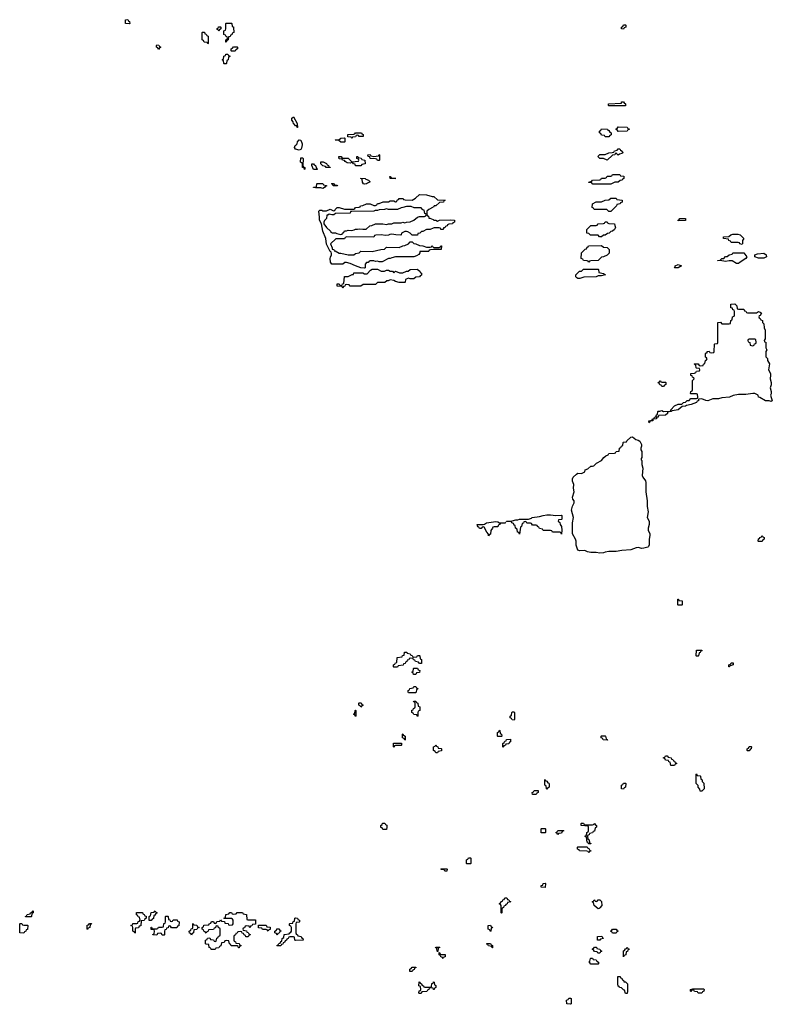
# Model space of a CAD drawing. Header units: inches. Extents: x 2777885 to 2884230, y 684484 to 829189.
# Tile 175 of 239: x 2845466 to 2853722, y 790566 to 801372. Entities that reach past the tile are written whole.
import ezdxf

# ---------------------------------------------------------------- set-up
doc = ezdxf.new("R2010")
doc.units = ezdxf.units.IN
doc.header["$MEASUREMENT"] = 0
for name, color, linetype in [('C8749', 7, 'Continuous'), ('C8759', 7, 'Continuous'), ('C8840', 7, 'Continuous'), ('C8850', 7, 'Continuous')]:
    doc.layers.add(name, color=color, linetype=linetype)

msp = doc.modelspace()

# ---------------------------------------------------------------- linework, layer by layer
at = {"layer": 'C8749', "color": 6}
for points in [[(2848563, 800000), (2848558, 799962), (2848550, 799946), (2848530, 799938), (2848490, 799949), (2848482, 799970), (2848489, 799990), (2848499, 800000)], [(2850000, 798848), (2849973, 798847), (2849958, 798842), (2849954, 798830), (2849951, 798829), (2849854, 798826), (2849854, 798814), (2849844, 798796), (2849820, 798780), (2849790, 798769), (2849590, 798769), (2849550, 798759), (2849530, 798749), (2849511, 798749), (2849444, 798716), (2849410, 798715), (2849390, 798722), (2849370, 798718), (2849350, 798726), (2849310, 798726), (2849298, 798722), (2849290, 798708), (2849270, 798706), (2849254, 798690), (2849254, 798650), (2849250, 798646), (2849210, 798648), (2849149, 798669), (2849090, 798697), (2849050, 798708), (2849033, 798707), (2849010, 798688), (2848890, 798689), (2848877, 798710), (2848870, 798750), (2848874, 798766), (2848888, 798790), (2848887, 798807), (2848882, 798822), (2848870, 798826), (2848830, 798908), (2848825, 798970), (2848793, 799050), (2848778, 799130), (2848753, 799170), (2848756, 799204), (2848749, 799270), (2848758, 799282), (2848782, 799282), (2848790, 799274), (2848830, 799274), (2848871, 799291), (2848910, 799274), (2848922, 799278), (2848926, 799290), (2848950, 799311), (2848971, 799311), (2849030, 799291), (2849130, 799294), (2849142, 799298), (2849150, 799312), (2849190, 799314), (2849202, 799318), (2849206, 799330), (2849230, 799332), (2849269, 799351), (2849310, 799352), (2849350, 799334), (2849370, 799334), (2849382, 799338), (2849390, 799354), (2849410, 799354), (2849453, 799373), (2849510, 799374), (2849530, 799382), (2849570, 799382), (2849590, 799374), (2849602, 799378), (2849606, 799390), (2849622, 799398), (2849630, 799411), (2849671, 799411), (2849678, 799398), (2849693, 799393), (2849770, 799392), (2849808, 799412), (2849850, 799454), (2849930, 799451), (2849990, 799431), (2850000, 799431)], [(2850000, 799314), (2849954, 799290), (2849934, 799270), (2849934, 799230), (2849938, 799218), (2849950, 799214), (2849954, 799194), (2849966, 799194), (2850000, 799177)], [(2850000, 799083), (2849970, 799068), (2849930, 799068), (2849890, 799048), (2849873, 799047), (2849854, 799030), (2849834, 799026), (2849830, 799006), (2849770, 799008), (2849750, 799028), (2849722, 799042), (2849710, 799048), (2849690, 799048), (2849654, 799030), (2849652, 799010), (2849648, 799008), (2849591, 799009), (2849550, 799019), (2849525, 799015), (2849510, 799006), (2849478, 799002), (2849430, 799009), (2849372, 799008), (2849358, 799002), (2849350, 798986), (2849053, 798987), (2849038, 798982), (2849030, 798968), (2848933, 798967), (2848874, 798910), (2848893, 798867), (2848893, 798853), (2848912, 798850), (2848914, 798834), (2848926, 798834), (2848970, 798811), (2848990, 798811), (2849070, 798791), (2849130, 798792), (2849150, 798805), (2849190, 798812), (2849210, 798832), (2849334, 798826), (2849429, 798851), (2849468, 798852), (2849490, 798874), (2849628, 798872), (2849669, 798891), (2849690, 798892), (2849730, 798912), (2849750, 798932), (2849772, 798932), (2849790, 798914), (2849810, 798912), (2849850, 798892), (2849890, 798891), (2849930, 798874), (2849970, 798874), (2849982, 798878), (2849990, 798892), (2849998, 798878), (2850000, 798877)], [(2850000, 790742), (2849970, 790746), (2849958, 790742), (2849953, 790727), (2849938, 790722), (2849933, 790707), (2849878, 790702), (2849870, 790686), (2849850, 790686), (2849846, 790690), (2849847, 790713), (2849862, 790718), (2849866, 790730), (2849862, 790762), (2849846, 790770), (2849847, 790813), (2849854, 790810), (2849858, 790798), (2849874, 790790), (2849878, 790778), (2849894, 790770), (2849898, 790758), (2849910, 790754), (2849970, 790754), (2849982, 790758), (2849987, 790793), (2850000, 790797)]]:
    msp.add_lwpolyline(points, dxfattribs=at)
for points in [[(2848590, 799729), (2848586, 799746), (2848569, 799750), (2848567, 799787), (2848562, 799802), (2848548, 799808), (2848550, 799854), (2848570, 799854), (2848574, 799850), (2848572, 799772), (2848578, 799758), (2848594, 799750), (2848594, 799730)], [(2849210, 799768), (2849150, 799769), (2849146, 799786), (2849126, 799790), (2849122, 799802), (2849110, 799806), (2849090, 799798), (2849060, 799800), (2849036, 799816), (2849030, 799826), (2849006, 799830), (2849002, 799842), (2848970, 799846), (2848968, 799870), (2848994, 799870), (2848998, 799858), (2849012, 799852), (2849071, 799851), (2849110, 799812), (2849182, 799818), (2849186, 799830), (2849182, 799842), (2849166, 799850), (2849166, 799870), (2849174, 799870), (2849178, 799858), (2849212, 799852), (2849218, 799838), (2849252, 799830), (2849254, 799790), (2849218, 799782)], [(2849390, 799826), (2849382, 799842), (2849370, 799846), (2849310, 799848), (2849306, 799866), (2849288, 799870), (2849286, 799890), (2849311, 799891), (2849318, 799878), (2849350, 799872), (2849402, 799878), (2849410, 799892), (2849414, 799890), (2849414, 799830), (2849410, 799828)], [(2848730, 799726), (2848689, 799729), (2848669, 799770), (2848669, 799791), (2848690, 799791), (2848697, 799777), (2848711, 799771), (2848722, 799742), (2848734, 799730)], [(2848870, 799748), (2848829, 799749), (2848822, 799762), (2848790, 799768), (2848769, 799789), (2848769, 799811), (2848794, 799810), (2848832, 799792), (2848838, 799778), (2848854, 799770), (2848858, 799758), (2848872, 799752)], [(2849250, 799567), (2849238, 799570), (2849226, 799590), (2849222, 799622), (2849207, 799627), (2849207, 799633), (2849254, 799630), (2849262, 799622), (2849294, 799610), (2849312, 799592), (2849281, 799579), (2849270, 799570)], [(2849590, 799628), (2849529, 799629), (2849526, 799650), (2849530, 799652), (2849538, 799638), (2849553, 799633), (2849594, 799630)], [(2848790, 799518), (2848768, 799528), (2848710, 799526), (2848689, 799531), (2848690, 799534), (2848722, 799538), (2848726, 799570), (2848730, 799574), (2848790, 799574), (2848798, 799558), (2848832, 799552), (2848830, 799546), (2848818, 799542), (2848810, 799529)], [(2848950, 799549), (2848906, 799550), (2848902, 799562), (2848886, 799570), (2848890, 799574), (2848910, 799574), (2848918, 799558), (2848950, 799554), (2848954, 799550)], [(2849710, 799322), (2849670, 799309), (2849650, 799308), (2849610, 799289), (2849511, 799289), (2849490, 799295), (2849468, 799288), (2849410, 799286), (2849390, 799278), (2849364, 799276), (2849350, 799269), (2849110, 799268), (2849094, 799266), (2849090, 799249), (2848930, 799246), (2848911, 799229), (2848889, 799229), (2848862, 799238), (2848846, 799226), (2848834, 799226), (2848831, 799190), (2848811, 799169), (2848802, 799150), (2848802, 799130), (2848831, 799091), (2848874, 799050), (2848878, 799038), (2848892, 799032), (2848930, 799031), (2848944, 799024), (2848990, 799014), (2849002, 799018), (2849006, 799030), (2849022, 799038), (2849030, 799054), (2849050, 799054), (2849070, 799062), (2849110, 799058), (2849136, 799064), (2849149, 799071), (2849170, 799071), (2849190, 799078), (2849230, 799072), (2849267, 799073), (2849306, 799110), (2849330, 799112), (2849370, 799132), (2849450, 799131), (2849490, 799125), (2849510, 799132), (2849550, 799132), (2849570, 799142), (2849650, 799142), (2849670, 799151), (2849690, 799142), (2849709, 799151), (2849748, 799152), (2849789, 799171), (2849830, 799205), (2849851, 799211), (2849908, 799212), (2849922, 799218), (2849926, 799230), (2849922, 799242), (2849910, 799246), (2849902, 799282), (2849890, 799286), (2849870, 799306), (2849793, 799307), (2849760, 799320)], [(2849433, 798613), (2849467, 798613), (2849490, 798622), (2849510, 798622), (2849530, 798612), (2849554, 798610), (2849570, 798594), (2849590, 798611), (2849633, 798593), (2849650, 798592), (2849670, 798592), (2849710, 798612), (2849727, 798613), (2849750, 798631), (2849828, 798632), (2849854, 798610), (2849858, 798598), (2849874, 798590), (2849873, 798567), (2849858, 798562), (2849850, 798548), (2849810, 798546), (2849790, 798526), (2849750, 798528), (2849730, 798535), (2849698, 798522), (2849694, 798490), (2849690, 798488), (2849629, 798489), (2849590, 798498), (2849570, 798508), (2849530, 798515), (2849507, 798507), (2849493, 798507), (2849471, 798489), (2849390, 798486), (2849370, 798466), (2849233, 798467), (2849210, 798446), (2849090, 798448), (2849082, 798462), (2849050, 798466), (2849038, 798462), (2849033, 798447), (2849018, 798442), (2849010, 798426), (2849002, 798442), (2848950, 798448), (2848949, 798470), (2848950, 798474), (2848970, 798474), (2848978, 798458), (2848990, 798454), (2849002, 798458), (2849008, 798472), (2849022, 798478), (2849028, 798552), (2849070, 798552), (2849114, 798574), (2849126, 798574), (2849130, 798592), (2849230, 798592), (2849250, 798582), (2849276, 798584), (2849316, 798624), (2849333, 798633), (2849390, 798634)], [(2849790, 794374), (2849822, 794378), (2849830, 794394), (2849850, 794394), (2849854, 794390), (2849858, 794358), (2849874, 794350), (2849873, 794307), (2849850, 794306), (2849842, 794322), (2849807, 794327), (2849802, 794342), (2849787, 794347), (2849782, 794362), (2849750, 794366), (2849738, 794362), (2849733, 794347), (2849718, 794342), (2849712, 794328), (2849698, 794322), (2849693, 794307), (2849678, 794302), (2849673, 794287), (2849618, 794282), (2849610, 794266), (2849570, 794266), (2849566, 794270), (2849566, 794290), (2849582, 794298), (2849587, 794313), (2849602, 794318), (2849607, 794373), (2849662, 794378), (2849667, 794393), (2849682, 794398), (2849688, 794432), (2849712, 794432), (2849718, 794418), (2849750, 794414), (2849758, 794398), (2849773, 794393), (2849778, 794378)], [(2849810, 794186), (2849787, 794187), (2849782, 794202), (2849766, 794210), (2849782, 794218), (2849786, 794250), (2849790, 794254), (2849830, 794254), (2849838, 794238), (2849854, 794230), (2849853, 794207), (2849818, 794202)], [(2849730, 793986), (2849726, 793990), (2849726, 794010), (2849742, 794018), (2849747, 794033), (2849782, 794038), (2849790, 794054), (2849810, 794054), (2849818, 794038), (2849832, 794032), (2849830, 794026), (2849818, 794022), (2849814, 793990), (2849810, 793986)], [(2849830, 793726), (2849822, 793742), (2849790, 793746), (2849782, 793762), (2849766, 793770), (2849767, 793793), (2849782, 793798), (2849787, 793813), (2849802, 793818), (2849806, 793830), (2849806, 793870), (2849802, 793882), (2849787, 793887), (2849790, 793894), (2849813, 793893), (2849818, 793878), (2849834, 793870), (2849838, 793838), (2849854, 793830), (2849854, 793790), (2849838, 793782), (2849834, 793770), (2849834, 793730)], [(2849150, 793726), (2849142, 793742), (2849128, 793750), (2849142, 793758), (2849146, 793790), (2849150, 793794), (2849154, 793790), (2849154, 793730)], [(2849210, 793826), (2849202, 793842), (2849186, 793850), (2849186, 793870), (2849190, 793874), (2849213, 793873), (2849218, 793858), (2849234, 793850), (2849218, 793842)], [(2849690, 793466), (2849682, 793482), (2849666, 793490), (2849666, 793530), (2849670, 793534), (2849678, 793518), (2849694, 793510), (2849694, 793470)], [(2849570, 793386), (2849566, 793390), (2849567, 793433), (2849653, 793433), (2849654, 793410), (2849650, 793406), (2849590, 793406), (2849578, 793402)], [(2849450, 792486), (2849442, 792502), (2849428, 792508), (2849426, 792530), (2849442, 792538), (2849447, 792553), (2849470, 792554), (2849478, 792538), (2849492, 792532), (2849494, 792510), (2849490, 792486)], [(2845530, 791526), (2845528, 791530), (2845542, 791538), (2845548, 791552), (2845582, 791558), (2845586, 791570), (2845602, 791578), (2845610, 791594), (2845614, 791590), (2845614, 791570), (2845598, 791562), (2845594, 791530), (2845590, 791526)], [(2846730, 791348), (2846722, 791362), (2846706, 791370), (2846706, 791410), (2846702, 791422), (2846686, 791430), (2846702, 791438), (2846706, 791454), (2846750, 791454), (2846762, 791458), (2846767, 791473), (2846782, 791478), (2846786, 791490), (2846782, 791522), (2846767, 791527), (2846762, 791542), (2846747, 791547), (2846747, 791573), (2846812, 791572), (2846818, 791558), (2846833, 791553), (2846838, 791538), (2846853, 791533), (2846854, 791510), (2846838, 791502), (2846830, 791486), (2846798, 791482), (2846793, 791427), (2846778, 791422), (2846770, 791406), (2846738, 791402), (2846734, 791390), (2846734, 791350)], [(2846910, 791486), (2846887, 791487), (2846886, 791530), (2846902, 791538), (2846907, 791573), (2846942, 791578), (2846946, 791590), (2846952, 791592), (2846958, 791578), (2846974, 791570), (2846958, 791562), (2846950, 791546), (2846938, 791542), (2846932, 791508), (2846918, 791502)], [(2847130, 791474), (2847142, 791478), (2847150, 791494), (2847193, 791493), (2847198, 791478), (2847214, 791470), (2847213, 791427), (2847198, 791422), (2847190, 791406), (2847130, 791406), (2847122, 791422), (2847110, 791426), (2847098, 791422), (2847093, 791407), (2847078, 791402), (2847073, 791387), (2847058, 791382), (2847054, 791370), (2847054, 791330), (2847050, 791326), (2847030, 791326), (2847022, 791342), (2847010, 791346), (2846978, 791342), (2846970, 791326), (2846927, 791327), (2846927, 791333), (2846942, 791338), (2846946, 791370), (2846942, 791382), (2846907, 791387), (2846907, 791413), (2846913, 791413), (2846918, 791398), (2846930, 791394), (2846970, 791394), (2846982, 791398), (2846990, 791414), (2847030, 791414), (2847042, 791418), (2847048, 791452), (2847062, 791458), (2847066, 791470), (2847066, 791530), (2847070, 791534), (2847090, 791534), (2847094, 791530), (2847098, 791498), (2847113, 791493), (2847118, 791478)], [(2847990, 791406), (2847982, 791422), (2847950, 791426), (2847938, 791422), (2847933, 791407), (2847918, 791402), (2847914, 791390), (2847918, 791378), (2847953, 791373), (2847958, 791358), (2847973, 791353), (2847978, 791338), (2847993, 791333), (2847993, 791327), (2847978, 791322), (2847973, 791307), (2847947, 791307), (2847942, 791322), (2847927, 791327), (2847922, 791342), (2847907, 791347), (2847902, 791362), (2847890, 791366), (2847858, 791362), (2847853, 791347), (2847838, 791342), (2847832, 791328), (2847818, 791322), (2847814, 791310), (2847814, 791270), (2847818, 791258), (2847832, 791252), (2847838, 791238), (2847873, 791233), (2847878, 791218), (2847894, 791210), (2847878, 791202), (2847873, 791187), (2847867, 791187), (2847862, 791202), (2847850, 791206), (2847787, 791207), (2847782, 791222), (2847766, 791230), (2847762, 791262), (2847730, 791266), (2847718, 791262), (2847710, 791246), (2847678, 791242), (2847673, 791207), (2847658, 791202), (2847650, 791186), (2847618, 791182), (2847610, 791166), (2847568, 791168), (2847562, 791182), (2847546, 791190), (2847542, 791222), (2847510, 791226), (2847506, 791230), (2847506, 791270), (2847522, 791278), (2847527, 791293), (2847550, 791294), (2847558, 791278), (2847593, 791273), (2847598, 791258), (2847610, 791254), (2847622, 791258), (2847627, 791293), (2847642, 791298), (2847647, 791313), (2847662, 791318), (2847666, 791330), (2847666, 791390), (2847662, 791402), (2847647, 791407), (2847642, 791422), (2847630, 791426), (2847618, 791422), (2847613, 791407), (2847598, 791402), (2847593, 791387), (2847538, 791382), (2847533, 791367), (2847518, 791362), (2847510, 791346), (2847502, 791362), (2847487, 791367), (2847482, 791382), (2847466, 791390), (2847466, 791410), (2847482, 791418), (2847487, 791433), (2847542, 791438), (2847546, 791450), (2847562, 791458), (2847570, 791474), (2847593, 791473), (2847598, 791458), (2847610, 791454), (2847622, 791458), (2847627, 791473), (2847662, 791478), (2847670, 791494), (2847678, 791478), (2847713, 791473), (2847718, 791458), (2847753, 791453), (2847758, 791438), (2847770, 791434), (2847802, 791438), (2847806, 791450), (2847806, 791490), (2847802, 791502), (2847790, 791506), (2847710, 791506), (2847706, 791510), (2847722, 791518), (2847727, 791553), (2847762, 791558), (2847770, 791574), (2847790, 791574), (2847798, 791558), (2847810, 791554), (2847842, 791558), (2847850, 791574), (2847910, 791574), (2847918, 791558), (2847953, 791553), (2847958, 791498), (2847970, 791494), (2848053, 791493), (2848053, 791447), (2848018, 791442), (2848013, 791427), (2847998, 791422)], [(2848490, 791266), (2848486, 791270), (2848482, 791302), (2848470, 791306), (2848430, 791306), (2848418, 791302), (2848412, 791288), (2848398, 791282), (2848394, 791270), (2848378, 791262), (2848370, 791246), (2848358, 791242), (2848353, 791227), (2848338, 791222), (2848330, 791206), (2848290, 791206), (2848286, 791210), (2848302, 791218), (2848307, 791233), (2848322, 791238), (2848330, 791254), (2848342, 791258), (2848346, 791290), (2848362, 791298), (2848367, 791333), (2848422, 791338), (2848428, 791352), (2848442, 791358), (2848446, 791370), (2848446, 791410), (2848442, 791422), (2848426, 791430), (2848426, 791450), (2848430, 791454), (2848462, 791458), (2848467, 791473), (2848482, 791478), (2848486, 791510), (2848490, 791514), (2848513, 791513), (2848518, 791498), (2848534, 791490), (2848534, 791470), (2848530, 791466), (2848498, 791462), (2848494, 791450), (2848494, 791350), (2848498, 791338), (2848514, 791330), (2848518, 791318), (2848554, 791310), (2848558, 791298), (2848572, 791290), (2848574, 791270)], [(2845510, 791434), (2845550, 791434), (2845554, 791430), (2845553, 791387), (2845538, 791382), (2845534, 791370), (2845518, 791362), (2845510, 791346), (2845466, 791350), (2845466, 791450), (2845470, 791454), (2845490, 791454), (2845498, 791438)], [(2846210, 791386), (2846206, 791390), (2846207, 791433), (2846222, 791438), (2846230, 791454), (2846253, 791453), (2846250, 791446), (2846238, 791442), (2846234, 791410), (2846218, 791402)], [(2847350, 791326), (2847342, 791342), (2847327, 791347), (2847326, 791370), (2847342, 791378), (2847347, 791393), (2847362, 791398), (2847366, 791410), (2847366, 791450), (2847370, 791452), (2847378, 791438), (2847410, 791434), (2847418, 791418), (2847434, 791410), (2847418, 791402), (2847410, 791386), (2847378, 791382), (2847374, 791350), (2847358, 791342)], [(2848190, 791368), (2848182, 791382), (2848170, 791386), (2848130, 791386), (2848122, 791402), (2848087, 791407), (2848087, 791433), (2848170, 791434), (2848178, 791418), (2848213, 791413), (2848213, 791387), (2848198, 791382)], [(2848290, 791326), (2848282, 791342), (2848266, 791350), (2848266, 791370), (2848282, 791378), (2848287, 791393), (2848310, 791394), (2848318, 791378), (2848330, 791374), (2848332, 791368), (2848318, 791362), (2848313, 791347), (2848298, 791342)], [(2849770, 790926), (2849747, 790927), (2849747, 790953), (2849762, 790958), (2849770, 790974), (2849810, 790974), (2849813, 790967), (2849798, 790962), (2849793, 790947), (2849778, 790942)]]:
    msp.add_lwpolyline(points, close=True, dxfattribs=at)
at = {"layer": 'C8759', "color": 6}
for points in [[(2852030, 799886), (2852010, 799906), (2851998, 799902), (2851994, 799890), (2851970, 799886), (2851910, 799829), (2851870, 799849), (2851830, 799848), (2851809, 799870), (2851810, 799874), (2851830, 799891), (2851890, 799892), (2851929, 799911), (2851967, 799913), (2851982, 799918), (2851990, 799932), (2852022, 799938), (2852030, 799954), (2852050, 799954), (2852058, 799938), (2852074, 799930), (2852082, 799910), (2852070, 799902), (2852044, 799896)], [(2851950, 799568), (2851752, 799568), (2851746, 799570), (2851742, 799582), (2851710, 799586), (2851708, 799590), (2851742, 799598), (2851750, 799611), (2851830, 799614), (2851842, 799618), (2851850, 799632), (2851887, 799633), (2851902, 799638), (2851910, 799654), (2851950, 799654), (2851962, 799658), (2851970, 799672), (2852050, 799674), (2852058, 799658), (2852093, 799653), (2852094, 799630), (2852078, 799622), (2852074, 799610), (2852053, 799607), (2852030, 799588), (2851993, 799587)], [(2851950, 799268), (2851928, 799268), (2851907, 799287), (2851768, 799288), (2851762, 799302), (2851746, 799310), (2851749, 799350), (2851790, 799371), (2851850, 799372), (2851890, 799392), (2851927, 799393), (2851952, 799412), (2852010, 799412), (2852018, 799398), (2852074, 799390), (2852074, 799370), (2852058, 799362), (2852054, 799350), (2852018, 799342), (2852014, 799330)], [(2852690, 799166), (2852688, 799170), (2852702, 799178), (2852706, 799190), (2852770, 799191), (2852770, 799169)], [(2851828, 798988), (2851810, 799006), (2851728, 799008), (2851710, 799026), (2851688, 799030), (2851686, 799070), (2851730, 799112), (2851790, 799114), (2851802, 799118), (2851810, 799132), (2851870, 799134), (2851882, 799138), (2851890, 799152), (2851912, 799152), (2851918, 799138), (2851930, 799134), (2851991, 799131), (2851993, 799113), (2852002, 799090), (2851992, 799070), (2851970, 799049), (2851952, 799048), (2851934, 799030), (2851913, 799027), (2851890, 799006), (2851870, 799006), (2851850, 798989)], [(2853390, 798906), (2853366, 798910), (2853362, 798922), (2853347, 798927), (2853270, 798928), (2853262, 798942), (2853246, 798950), (2853242, 798962), (2853186, 798970), (2853186, 798990), (2853247, 798993), (2853266, 799010), (2853290, 799018), (2853343, 799017), (2853370, 799011), (2853411, 798970), (2853394, 798950), (2853394, 798910)], [(2851710, 798709), (2851702, 798722), (2851690, 798726), (2851650, 798728), (2851642, 798742), (2851626, 798750), (2851630, 798814), (2851670, 798854), (2851682, 798858), (2851690, 798874), (2851702, 798878), (2851706, 798890), (2851850, 798892), (2851870, 798874), (2851910, 798872), (2851932, 798850), (2851932, 798810), (2851910, 798789), (2851870, 798768), (2851850, 798766), (2851810, 798728), (2851730, 798726), (2851718, 798722)], [(2853330, 798695), (2853283, 798724), (2853250, 798725), (2853210, 798718), (2853150, 798729), (2853126, 798726), (2853126, 798730), (2853149, 798731), (2853168, 798750), (2853190, 798752), (2853209, 798771), (2853228, 798772), (2853250, 798792), (2853282, 798798), (2853290, 798812), (2853410, 798814), (2853444, 798770), (2853430, 798750), (2853370, 798710), (2853350, 798696)], [(2853630, 798753), (2853570, 798754), (2853529, 798770), (2853529, 798790), (2853559, 798801), (2853630, 798811), (2853656, 798790), (2853657, 798770), (2853650, 798766)], [(2852690, 798650), (2852648, 798650), (2852658, 798662), (2852658, 798670), (2852690, 798684), (2852725, 798670)], [(2851850, 798561), (2851810, 798561), (2851790, 798550), (2851655, 798545), (2851610, 798530), (2851588, 798530), (2851578, 798538), (2851566, 798550), (2851568, 798570), (2851608, 798610), (2851628, 798612), (2851652, 798632), (2851810, 798634), (2851814, 798630), (2851818, 798598), (2851870, 798585), (2851892, 798570)], [(2853353, 798193), (2853410, 798194), (2853418, 798178), (2853432, 798172), (2853438, 798158), (2853450, 798154), (2853550, 798154), (2853569, 798171), (2853590, 798162), (2853602, 798150), (2853590, 798126), (2853578, 798122), (2853574, 798110), (2853578, 798098), (2853590, 798094), (2853598, 798078), (2853614, 798070), (2853614, 798050), (2853630, 798034), (2853631, 797990), (2853645, 797965), (2853642, 797870), (2853634, 797850), (2853638, 797838), (2853650, 797834), (2853651, 797771), (2853662, 797750), (2853652, 797730), (2853652, 797672), (2853670, 797654), (2853671, 797631), (2853690, 797594), (2853681, 797530), (2853701, 797490), (2853704, 797470), (2853699, 797430), (2853710, 797390), (2853710, 797366), (2853699, 797330), (2853710, 797290), (2853710, 797266), (2853702, 797250), (2853722, 797190), (2853710, 797182), (2853689, 797189), (2853646, 797190), (2853587, 797227), (2853569, 797230), (2853566, 797250), (2853530, 797268), (2853509, 797269), (2853430, 797260), (2853350, 797259), (2853294, 797246), (2853252, 797230), (2853170, 797222), (2853130, 797210), (2853070, 797210), (2853014, 797190), (2852993, 797193), (2852950, 797209), (2852913, 797207), (2852911, 797190), (2852896, 797184), (2852891, 797170), (2852832, 797150), (2852781, 797139), (2852770, 797130), (2852735, 797125), (2852691, 797090), (2852622, 797078), (2852614, 797070), (2852574, 797066), (2852572, 797050), (2852550, 797030), (2852473, 797027), (2852471, 797010), (2852452, 797008), (2852451, 796990), (2852413, 796987), (2852411, 796970), (2852391, 796969), (2852378, 796962), (2852374, 796950), (2852370, 796949), (2852366, 796970), (2852402, 796978), (2852406, 796990), (2852426, 796994), (2852429, 797011), (2852446, 797014), (2852450, 797034), (2852462, 797038), (2852466, 797070), (2852470, 797074), (2852490, 797074), (2852510, 797082), (2852530, 797072), (2852606, 797074), (2852608, 797090), (2852650, 797134), (2852690, 797154), (2852730, 797154), (2852748, 797172), (2852770, 797174), (2852788, 797192), (2852810, 797192), (2852830, 797214), (2852890, 797214), (2852902, 797218), (2852906, 797230), (2852902, 797262), (2852890, 797266), (2852830, 797266), (2852826, 797270), (2852828, 797292), (2852842, 797298), (2852846, 797310), (2852848, 797412), (2852866, 797430), (2852862, 797442), (2852846, 797450), (2852842, 797462), (2852827, 797467), (2852828, 797490), (2852870, 797494), (2852882, 797498), (2852890, 797514), (2852922, 797518), (2852926, 797530), (2852922, 797542), (2852890, 797546), (2852886, 797550), (2852882, 797582), (2852866, 797590), (2852870, 797594), (2852910, 797594), (2852918, 797578), (2852930, 797574), (2852962, 797578), (2852966, 797590), (2852982, 797598), (2852988, 797632), (2853002, 797638), (2853006, 797650), (2853002, 797662), (2852988, 797668), (2852988, 797708), (2852994, 797714), (2853006, 797714), (2853009, 797731), (2853030, 797734), (2853038, 797718), (2853050, 797714), (2853082, 797718), (2853086, 797730), (2853088, 797810), (2853090, 797814), (2853122, 797818), (2853126, 797830), (2853126, 798050), (2853152, 798052), (2853170, 798034), (2853250, 798034), (2853262, 798038), (2853266, 798070), (2853282, 798078), (2853286, 798110), (2853302, 798118), (2853306, 798130), (2853306, 798170), (2853302, 798182), (2853288, 798188), (2853286, 798206), (2853268, 798210), (2853266, 798250), (2853312, 798252), (2853332, 798232), (2853338, 798198)], [(2853530, 797866), (2853470, 797866), (2853458, 797862), (2853454, 797850), (2853458, 797838), (2853474, 797830), (2853478, 797798), (2853510, 797794), (2853522, 797798), (2853527, 797813), (2853542, 797818), (2853546, 797830), (2853542, 797862)], [(2852510, 797394), (2852550, 797394), (2852554, 797390), (2852553, 797367), (2852538, 797362), (2852530, 797346), (2852510, 797346), (2852502, 797362), (2852490, 797366), (2852482, 797382), (2852468, 797388), (2852474, 797394), (2852486, 797394), (2852488, 797410), (2852494, 797410), (2852498, 797398)], [(2852290, 795570), (2852250, 795578), (2852230, 795575), (2852170, 795552), (2852070, 795547), (2852010, 795536), (2851930, 795537), (2851890, 795529), (2851870, 795521), (2851830, 795517), (2851790, 795525), (2851730, 795524), (2851695, 795530), (2851665, 795545), (2851610, 795542), (2851589, 795550), (2851570, 795606), (2851569, 795650), (2851564, 795670), (2851529, 795730), (2851530, 795850), (2851541, 795910), (2851520, 795990), (2851530, 796031), (2851549, 796070), (2851549, 796090), (2851535, 796110), (2851530, 796130), (2851549, 796190), (2851543, 796230), (2851545, 796270), (2851530, 796308), (2851530, 796332), (2851539, 796350), (2851575, 796385), (2851590, 796394), (2851630, 796391), (2851666, 796410), (2851669, 796430), (2851697, 796443), (2851730, 796471), (2851750, 796471), (2851763, 796477), (2851794, 796506), (2851847, 796533), (2851873, 796567), (2851895, 796585), (2851922, 796598), (2851930, 796611), (2851990, 796614), (2852002, 796618), (2852010, 796634), (2852042, 796638), (2852046, 796670), (2852062, 796678), (2852067, 796693), (2852082, 796698), (2852086, 796730), (2852090, 796734), (2852122, 796738), (2852126, 796750), (2852169, 796791), (2852190, 796792), (2852224, 796764), (2852250, 796758), (2852270, 796747), (2852286, 796710), (2852288, 796690), (2852279, 796670), (2852278, 796650), (2852290, 796632), (2852292, 796610), (2852290, 796566), (2852284, 796556), (2852282, 796542), (2852290, 796534), (2852291, 796490), (2852301, 796450), (2852295, 796370), (2852303, 796350), (2852330, 796310), (2852334, 796294), (2852334, 796190), (2852348, 796090), (2852348, 796028), (2852359, 795970), (2852350, 795910), (2852370, 795870), (2852373, 795850), (2852373, 795830), (2852359, 795790), (2852360, 795770), (2852380, 795730), (2852380, 795710), (2852370, 795670), (2852373, 795610), (2852364, 795590), (2852356, 795584), (2852313, 795573)], [(2850730, 795851), (2850794, 795854), (2850790, 795846), (2850750, 795846), (2850738, 795842), (2850734, 795830), (2850714, 795826), (2850710, 795806), (2850670, 795806), (2850658, 795802), (2850654, 795790), (2850633, 795767), (2850630, 795726), (2850618, 795722), (2850610, 795706), (2850607, 795727), (2850590, 795746), (2850562, 795802), (2850550, 795806), (2850538, 795802), (2850530, 795786), (2850510, 795786), (2850502, 795802), (2850490, 795806), (2850486, 795830), (2850510, 795833), (2850550, 795831), (2850565, 795835), (2850588, 795850), (2850690, 795863), (2850710, 795861)], [(2851349, 795931), (2851410, 795934), (2851414, 795930), (2851414, 795890), (2851410, 795886), (2851378, 795882), (2851374, 795870), (2851393, 795853), (2851394, 795830), (2851411, 795810), (2851414, 795770), (2851410, 795726), (2851402, 795742), (2851390, 795746), (2851310, 795746), (2851302, 795762), (2851290, 795766), (2851210, 795766), (2851202, 795782), (2851170, 795786), (2851162, 795802), (2851146, 795810), (2851142, 795822), (2851130, 795826), (2851090, 795826), (2851082, 795842), (2851070, 795846), (2851030, 795846), (2851022, 795862), (2851010, 795866), (2850998, 795862), (2850993, 795847), (2850978, 795842), (2850972, 795808), (2850958, 795802), (2850950, 795726), (2850942, 795742), (2850928, 795748), (2850922, 795782), (2850906, 795790), (2850902, 795822), (2850890, 795826), (2850882, 795842), (2850866, 795850), (2850862, 795862), (2850850, 795866), (2850806, 795866), (2850806, 795870), (2850869, 795871), (2850910, 795882), (2850930, 795882), (2850950, 795890), (2851049, 795891), (2851079, 795901), (2851088, 795910), (2851170, 795918), (2851208, 795930), (2851250, 795936), (2851290, 795937)], [(2853570, 795646), (2853568, 795650), (2853570, 795674), (2853582, 795678), (2853586, 795690), (2853602, 795698), (2853610, 795712), (2853618, 795698), (2853634, 795690), (2853634, 795670), (2853618, 795662), (2853610, 795646)], [(2852690, 794946), (2852686, 794950), (2852687, 795013), (2852693, 795013), (2852698, 794998), (2852733, 794993), (2852734, 794950), (2852730, 794946)], [(2852890, 794386), (2852886, 794390), (2852890, 794454), (2852950, 794454), (2852950, 794446), (2852938, 794442), (2852932, 794428), (2852918, 794422), (2852914, 794390), (2852910, 794386)], [(2853250, 794268), (2853246, 794270), (2853246, 794290), (2853262, 794298), (2853270, 794314), (2853293, 794313), (2853292, 794290), (2853258, 794282)], [(2850890, 793686), (2850867, 793687), (2850862, 793702), (2850846, 793710), (2850846, 793730), (2850862, 793738), (2850866, 793770), (2850870, 793774), (2850890, 793774), (2850894, 793770), (2850894, 793690)], [(2850710, 793506), (2850706, 793510), (2850706, 793550), (2850722, 793558), (2850730, 793574), (2850734, 793570), (2850738, 793538), (2850752, 793532), (2850754, 793510), (2850750, 793506)], [(2850770, 793386), (2850766, 793390), (2850766, 793430), (2850782, 793438), (2850787, 793453), (2850802, 793458), (2850807, 793473), (2850850, 793474), (2850850, 793446), (2850838, 793442), (2850830, 793426), (2850798, 793422), (2850794, 793410), (2850778, 793402)], [(2851910, 793466), (2851867, 793467), (2851862, 793482), (2851846, 793490), (2851846, 793510), (2851850, 793514), (2851890, 793514), (2851894, 793510), (2851898, 793478), (2851912, 793472), (2851914, 793466)], [(2850030, 793326), (2850022, 793342), (2850006, 793350), (2850006, 793390), (2850022, 793398), (2850030, 793414), (2850038, 793398), (2850053, 793393), (2850058, 793378), (2850090, 793374), (2850094, 793370), (2850093, 793347), (2850058, 793342), (2850050, 793326)], [(2853450, 793346), (2853446, 793350), (2853446, 793370), (2853462, 793378), (2853470, 793394), (2853490, 793394), (2853494, 793390), (2853492, 793370), (2853478, 793362), (2853470, 793348)], [(2852610, 793188), (2852602, 793222), (2852588, 793228), (2852582, 793242), (2852550, 793246), (2852542, 793262), (2852526, 793270), (2852542, 793278), (2852550, 793294), (2852570, 793294), (2852578, 793278), (2852612, 793272), (2852618, 793258), (2852630, 793254), (2852638, 793238), (2852650, 793234), (2852658, 793218), (2852672, 793212), (2852670, 793206), (2852658, 793202), (2852650, 793188)], [(2851250, 792926), (2851246, 792930), (2851242, 792962), (2851226, 792970), (2851226, 793030), (2851230, 793034), (2851238, 793018), (2851250, 793014), (2851258, 792998), (2851270, 792994), (2851273, 792987), (2851274, 792950), (2851258, 792942)], [(2852930, 792906), (2852927, 792927), (2852908, 792950), (2852907, 792967), (2852888, 792990), (2852886, 793090), (2852890, 793094), (2852898, 793078), (2852930, 793074), (2852934, 793070), (2852938, 793038), (2852954, 793030), (2852954, 793010), (2852972, 792992), (2852974, 792930), (2852950, 792906)], [(2852090, 792928), (2852066, 792930), (2852068, 792970), (2852082, 792978), (2852088, 792992), (2852110, 792994), (2852114, 792990), (2852112, 792948), (2852098, 792942)], [(2851090, 792868), (2851088, 792892), (2851102, 792898), (2851110, 792914), (2851154, 792914), (2851154, 792890), (2851138, 792882), (2851130, 792868)], [(2851187, 792447), (2851186, 792490), (2851190, 792494), (2851230, 792494), (2851234, 792490), (2851234, 792450), (2851230, 792448)], [(2851670, 792534), (2851750, 792534), (2851762, 792538), (2851770, 792552), (2851778, 792538), (2851794, 792530), (2851794, 792510), (2851778, 792502), (2851770, 792466), (2851758, 792462), (2851750, 792448), (2851718, 792442), (2851713, 792427), (2851698, 792422), (2851694, 792410), (2851698, 792378), (2851714, 792370), (2851718, 792338), (2851732, 792332), (2851730, 792326), (2851707, 792327), (2851702, 792342), (2851690, 792346), (2851682, 792402), (2851666, 792410), (2851682, 792418), (2851686, 792450), (2851702, 792458), (2851706, 792470), (2851706, 792510), (2851702, 792522), (2851630, 792528), (2851626, 792530), (2851626, 792550), (2851630, 792554), (2851650, 792554), (2851658, 792538)], [(2851370, 792428), (2851362, 792442), (2851348, 792450), (2851362, 792458), (2851368, 792472), (2851430, 792474), (2851434, 792470), (2851418, 792462), (2851410, 792446), (2851378, 792442)], [(2851710, 792228), (2851702, 792242), (2851687, 792247), (2851606, 792250), (2851602, 792262), (2851586, 792270), (2851586, 792290), (2851590, 792294), (2851690, 792294), (2851698, 792278), (2851713, 792273), (2851718, 792258), (2851732, 792252), (2851730, 792246), (2851718, 792242)], [(2850370, 792106), (2850366, 792110), (2850366, 792150), (2850382, 792158), (2850390, 792174), (2850410, 792174), (2850414, 792170), (2850414, 792110), (2850410, 792108)], [(2850130, 792028), (2850122, 792042), (2850090, 792046), (2850086, 792050), (2850090, 792054), (2850150, 792054), (2850154, 792050), (2850150, 792028)], [(2851230, 791849), (2851188, 791850), (2851188, 791870), (2851206, 791874), (2851210, 791892), (2851230, 791894), (2851234, 791890)], [(2850750, 791566), (2850746, 791570), (2850746, 791650), (2850742, 791662), (2850726, 791670), (2850742, 791678), (2850750, 791694), (2850762, 791698), (2850767, 791713), (2850782, 791718), (2850787, 791733), (2850810, 791734), (2850818, 791718), (2850830, 791714), (2850838, 791698), (2850852, 791690), (2850818, 791682), (2850812, 791668), (2850798, 791662), (2850794, 791650), (2850778, 791642), (2850773, 791627), (2850758, 791622), (2850754, 791610), (2850754, 791570)], [(2851810, 791615), (2851768, 791650), (2851762, 791682), (2851746, 791690), (2851762, 791698), (2851767, 791713), (2851773, 791713), (2851778, 791698), (2851790, 791694), (2851802, 791698), (2851810, 791714), (2851830, 791712), (2851850, 791694), (2851852, 791650), (2851830, 791626), (2851822, 791618)], [(2850630, 791366), (2850622, 791382), (2850606, 791390), (2850606, 791430), (2850610, 791432), (2850630, 791434), (2850638, 791418), (2850652, 791412), (2850650, 791406), (2850638, 791402), (2850634, 791370)], [(2851830, 791269), (2851806, 791270), (2851806, 791310), (2851852, 791312), (2851858, 791298), (2851872, 791290), (2851838, 791282)], [(2851970, 791346), (2851962, 791362), (2851946, 791370), (2851962, 791378), (2851970, 791392), (2852011, 791391), (2852018, 791378), (2852031, 791370), (2852018, 791362), (2852010, 791346)], [(2850050, 791146), (2850046, 791150), (2850042, 791182), (2850027, 791187), (2850030, 791194), (2850070, 791194), (2850074, 791190), (2850058, 791182), (2850054, 791146)], [(2850650, 791186), (2850642, 791202), (2850610, 791206), (2850602, 791222), (2850590, 791226), (2850590, 791234), (2850630, 791234), (2850638, 791218), (2850654, 791210), (2850654, 791186)], [(2851830, 791128), (2851808, 791128), (2851802, 791142), (2851770, 791146), (2851762, 791162), (2851746, 791170), (2851762, 791178), (2851770, 791194), (2851792, 791192), (2851798, 791178), (2851830, 791172), (2851838, 791158), (2851850, 791154), (2851850, 791146), (2851838, 791142)], [(2852090, 791086), (2852088, 791152), (2852102, 791158), (2852110, 791174), (2852122, 791178), (2852130, 791194), (2852138, 791178), (2852150, 791174), (2852152, 791168), (2852138, 791162), (2852133, 791147), (2852118, 791142), (2852114, 791110), (2852098, 791102)], [(2850110, 791068), (2850102, 791082), (2850087, 791087), (2850082, 791102), (2850066, 791110), (2850066, 791134), (2850073, 791133), (2850078, 791118), (2850090, 791114), (2850133, 791113), (2850133, 791087), (2850118, 791082)], [(2851730, 791006), (2851722, 791022), (2851708, 791030), (2851722, 791038), (2851726, 791070), (2851730, 791074), (2851750, 791074), (2851758, 791058), (2851790, 791054), (2851798, 791038), (2851814, 791030), (2851814, 791010), (2851810, 791006)], [(2852110, 790686), (2852102, 790722), (2852090, 790726), (2852067, 790747), (2852046, 790750), (2852042, 790762), (2852030, 790766), (2852026, 790790), (2852027, 790873), (2852054, 790870), (2852058, 790858), (2852070, 790854), (2852074, 790834), (2852090, 790832), (2852094, 790814), (2852110, 790812), (2852132, 790790), (2852134, 790710), (2852130, 790686)], [(2852910, 790688), (2852902, 790702), (2852870, 790706), (2852862, 790722), (2852850, 790726), (2852838, 790722), (2852830, 790706), (2852826, 790710), (2852826, 790730), (2852850, 790734), (2852970, 790734), (2852974, 790730), (2852972, 790710), (2852958, 790702), (2852950, 790688)], [(2851510, 790566), (2851468, 790570), (2851466, 790610), (2851482, 790618), (2851490, 790634), (2851510, 790634), (2851514, 790630), (2851514, 790570)]]:
    msp.add_lwpolyline(points, close=True, dxfattribs=at)
for points in [[(2850000, 799431), (2850010, 799431), (2850050, 799394), (2850134, 799390), (2850118, 799382), (2850114, 799370), (2850070, 799366), (2850032, 799330), (2850012, 799328), (2850004, 799316), (2850000, 799314)], [(2850000, 799177), (2850010, 799172), (2850030, 799172), (2850050, 799162), (2850070, 799171), (2850190, 799174), (2850234, 799170), (2850234, 799150), (2850218, 799142), (2850214, 799130), (2850173, 799127), (2850158, 799122), (2850154, 799110), (2850138, 799102), (2850130, 799088), (2850114, 799086), (2850110, 799069), (2850086, 799070), (2850082, 799082), (2850067, 799087), (2850012, 799088), (2850000, 799083)], [(2850000, 798877), (2850013, 798873), (2850067, 798873), (2850082, 798878), (2850086, 798890), (2850094, 798890), (2850090, 798849), (2850000, 798848)], [(2850000, 790797), (2850002, 790798), (2850007, 790813), (2850014, 790810), (2850018, 790778), (2850032, 790772), (2850032, 790750), (2850018, 790742), (2850013, 790727), (2850007, 790727), (2850002, 790742), (2850000, 790742)]]:
    msp.add_lwpolyline(points, dxfattribs=at)
at = {"layer": 'C8840', "color": 6}
for points in [[(2846670, 801326), (2846628, 801328), (2846626, 801370), (2846652, 801372), (2846658, 801358), (2846672, 801352), (2846674, 801330)], [(2847650, 801246), (2847642, 801262), (2847630, 801266), (2847628, 801272), (2847642, 801278), (2847647, 801293), (2847670, 801294), (2847674, 801290), (2847674, 801270), (2847658, 801262)], [(2847726, 801126), (2847726, 801150), (2847742, 801158), (2847746, 801170), (2847742, 801182), (2847730, 801186), (2847722, 801202), (2847706, 801210), (2847706, 801250), (2847722, 801258), (2847726, 801270), (2847726, 801330), (2847730, 801334), (2847790, 801334), (2847794, 801330), (2847798, 801298), (2847810, 801294), (2847813, 801287), (2847814, 801230), (2847798, 801222), (2847793, 801207), (2847778, 801202), (2847773, 801187), (2847758, 801182), (2847754, 801150), (2847738, 801142), (2847730, 801126)], [(2847530, 801106), (2847522, 801122), (2847490, 801126), (2847482, 801142), (2847466, 801150), (2847466, 801230), (2847470, 801234), (2847493, 801233), (2847498, 801218), (2847510, 801214), (2847518, 801198), (2847532, 801192), (2847534, 801110)], [(2846990, 801046), (2846982, 801062), (2846966, 801070), (2846966, 801090), (2846970, 801094), (2846993, 801093), (2846998, 801078), (2847012, 801072), (2847010, 801066), (2846998, 801062)], [(2847790, 801026), (2847786, 801030), (2847786, 801050), (2847802, 801058), (2847810, 801074), (2847850, 801074), (2847854, 801070), (2847854, 801050), (2847838, 801042), (2847830, 801026)], [(2847710, 800886), (2847706, 800890), (2847702, 800922), (2847688, 800930), (2847702, 800938), (2847707, 800973), (2847722, 800978), (2847727, 800993), (2847750, 800994), (2847758, 800978), (2847774, 800970), (2847758, 800962), (2847754, 800930), (2847738, 800922), (2847734, 800890), (2847730, 800886)], [(2848510, 800188), (2848506, 800206), (2848490, 800208), (2848482, 800222), (2848470, 800229), (2848467, 800250), (2848450, 800270), (2848450, 800292), (2848470, 800305), (2848511, 800231), (2848514, 800190)], [(2849030, 800028), (2848989, 800029), (2848967, 800047), (2848926, 800050), (2848930, 800054), (2848968, 800052), (2848990, 800072), (2849030, 800074), (2849034, 800070), (2849034, 800030)], [(2849189, 800089), (2849182, 800102), (2849170, 800106), (2849158, 800102), (2849150, 800086), (2849118, 800082), (2849110, 800068), (2849102, 800082), (2849067, 800087), (2849067, 800113), (2849130, 800114), (2849142, 800118), (2849150, 800131), (2849209, 800131), (2849214, 800130), (2849218, 800118), (2849232, 800110), (2849234, 800090), (2849231, 800089)]]:
    msp.add_lwpolyline(points, close=True, dxfattribs=at)
msp.add_lwpolyline([(2848499, 800000), (2848509, 800010), (2848515, 800030), (2848530, 800052), (2848551, 800051), (2848565, 800010), (2848563, 800000)], dxfattribs=at)
at = {"layer": 'C8850', "color": 6}
for points in [[(2852090, 801268), (2852066, 801270), (2852066, 801290), (2852082, 801298), (2852090, 801314), (2852110, 801314), (2852114, 801310), (2852114, 801290), (2852098, 801282)], [(2851930, 800426), (2851926, 800430), (2851926, 800450), (2852066, 800454), (2852068, 800470), (2852090, 800471), (2852098, 800458), (2852112, 800450), (2852110, 800428)], [(2851890, 800086), (2851882, 800102), (2851850, 800106), (2851842, 800122), (2851826, 800130), (2851826, 800150), (2851842, 800158), (2851850, 800174), (2851914, 800170), (2851918, 800158), (2851930, 800154), (2851938, 800138), (2851954, 800130), (2851953, 800107), (2851938, 800102), (2851930, 800086)], [(2852030, 800146), (2852022, 800162), (2852006, 800170), (2852022, 800178), (2852030, 800194), (2852130, 800191), (2852138, 800178), (2852154, 800170), (2852138, 800162), (2852130, 800149)]]:
    msp.add_lwpolyline(points, close=True, dxfattribs=at)

doc.saveas('drawing.dxf')
